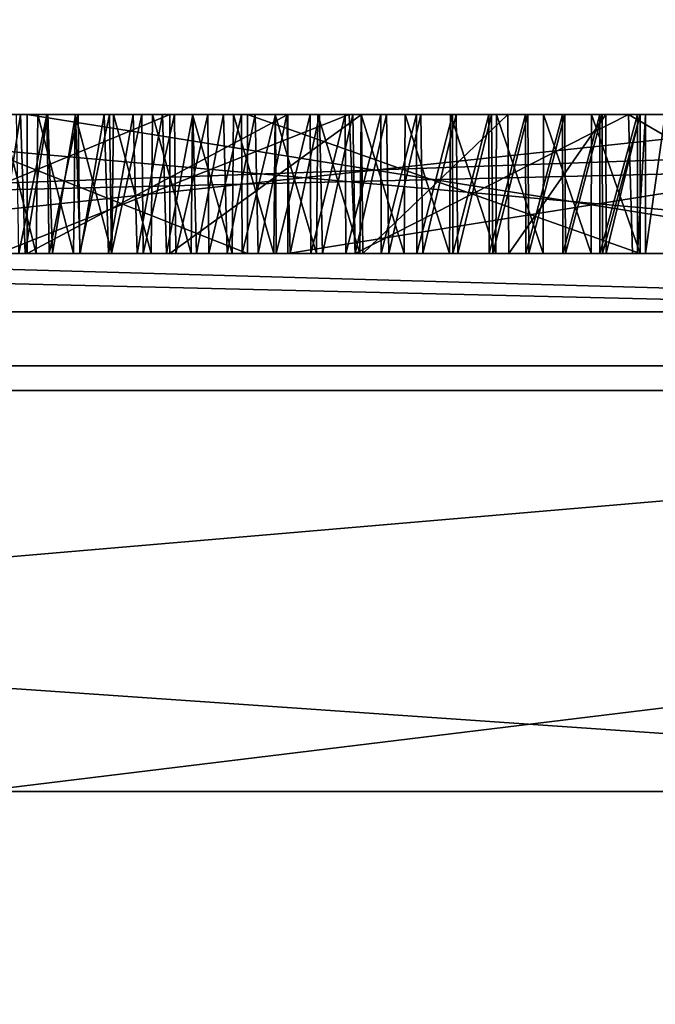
# Model space of a CAD drawing. Header units: millimetres. Extents: x -175 to 175, y 0 to 204.
# Tile 110 of 138: x 151.432 to 151.889, y 81.96 to 82.668. Entities that reach past the tile are written whole.
import ezdxf

# ---------------------------------------------------------------- set-up
doc = ezdxf.new("R2010")
doc.units = ezdxf.units.MM
doc.header["$LTSCALE"] = 65.185185
for name, color, linetype in [('488', 7, 'CONTINUOUS'), ('498', 7, 'CONTINUOUS'), ('506', 7, 'CONTINUOUS'), ('507', 7, 'CONTINUOUS'), ('531', 7, 'CONTINUOUS'), ('533', 7, 'CONTINUOUS'), ('534', 7, 'CONTINUOUS'), ('591', 7, 'CONTINUOUS'), ('593', 7, 'CONTINUOUS'), ('594', 7, 'CONTINUOUS'), ('595', 7, 'CONTINUOUS'), ('596', 7, 'CONTINUOUS'), ('597', 7, 'CONTINUOUS'), ('598', 7, 'CONTINUOUS'), ('601', 7, 'CONTINUOUS'), ('602', 7, 'CONTINUOUS'), ('603', 7, 'CONTINUOUS'), ('757', 7, 'CONTINUOUS'), ('759', 7, 'CONTINUOUS'), ('760', 7, 'CONTINUOUS'), ('761', 7, 'CONTINUOUS'), ('762', 7, 'CONTINUOUS'), ('783', 7, 'CONTINUOUS'), ('802', 7, 'CONTINUOUS'), ('807', 7, 'CONTINUOUS'), ('819', 7, 'CONTINUOUS'), ('820', 7, 'CONTINUOUS'), ('821', 7, 'CONTINUOUS'), ('833', 7, 'CONTINUOUS'), ('834', 7, 'CONTINUOUS')]:
    doc.layers.add(name, color=color, linetype=linetype)

msp = doc.modelspace()

# ---------------------------------------------------------------- linework, layer by layer
at = {"layer": '488', "color": 7, "linetype": 'CONTINUOUS', "true_color": 0xe0f2ff}
for points in [[(147.5, 70.57382, -7.0255), (147.5, 82.11309, -7.32767), (152.5, 70.57382, -7.0255), (147.5, 70.57382, -7.0255)], [(152.5, 70.57382, -7.0255), (147.5, 82.11309, -7.32767), (152.5, 82.11309, -7.32767), (152.5, 70.57382, -7.0255)]]:
    msp.add_3dface(points, dxfattribs=at)
at = {"layer": '498', "color": 7, "linetype": 'CONTINUOUS', "true_color": 0xe0f2ff}
for points in [[(150, 84.1, -20), (155.17638, 84.1, -19.31852), (150, 79.6, -20), (150, 84.1, -20)], [(150, 79.6, -20), (155.17638, 84.1, -19.31852), (155.17638, 79.6, -19.31852), (150, 79.6, -20)]]:
    msp.add_3dface(points, dxfattribs=at)
at = {"layer": '506', "color": 7, "linetype": 'CONTINUOUS', "true_color": 0xe0f2ff}
for points in [[(169.5, 83.1889, 40.25999), (130.5, 83.1889, 40.25999), (130.5, 80.12662, 24.86484), (169.5, 83.1889, 40.25999)], [(169.5, 83.1889, 40.25999), (130.5, 80.12662, 24.86484), (169.5, 80.12662, 24.86484), (169.5, 83.1889, 40.25999)]]:
    msp.add_3dface(points, dxfattribs=at)
at = {"layer": '507', "color": 7, "linetype": 'CONTINUOUS', "true_color": 0xe0f2ff}
for points in [[(146.08696, 82.41915, -16.92696), (153.91304, 82.41915, -16.92696), (146.29823, 82.6, -16.38686), (146.08696, 82.41915, -16.92696)], [(146.29823, 82.6, -16.38686), (153.91304, 82.41915, -16.92696), (153.70178, 82.6, -16.38685), (146.29823, 82.6, -16.38686)], [(146.08696, 82.41915, -16.92696), (150, 81.94202, -17.73949), (153.91304, 82.41915, -16.92696), (146.08696, 82.41915, -16.92696)], [(150, 81.94202, -17.73949), (158.86974, 81.94202, -15.36284), (153.91304, 82.41915, -16.92696), (150, 81.94202, -17.73949)]]:
    msp.add_3dface(points, dxfattribs=at)
at = {"layer": '531', "color": 7, "linetype": 'CONTINUOUS', "true_color": 0xe0f2ff}
for points in [[(145.5, 82.6, 4.5), (154.5, 82.6, 4.5), (151.10987, 78.51951, 4.5), (145.5, 82.6, 4.5)], [(151.10987, 78.51951, 4.5), (154.5, 82.6, 4.5), (152.08044, 77.65403, 4.5), (151.10987, 78.51951, 4.5)]]:
    msp.add_3dface(points, dxfattribs=at)
at = {"layer": '533', "color": 7, "linetype": 'CONTINUOUS', "true_color": 0xe0f2ff}
for points in [[(154.5, 70.1, -4.5), (154.5, 82.6, -4.5), (145.5, 70.1, -4.5), (154.5, 70.1, -4.5)], [(154.5, 82.6, -4.5), (145.5, 82.6, -4.5), (145.5, 70.1, -4.5), (154.5, 82.6, -4.5)]]:
    msp.add_3dface(points, dxfattribs=at)
at = {"layer": '534', "color": 7, "linetype": 'CONTINUOUS', "true_color": 0xe0f2ff}
for points in [[(154.5, 82.6, -4.5), (154.5, 82.6, 4.5), (145.5, 82.6, -4.5), (154.5, 82.6, -4.5)], [(154.5, 82.6, 4.5), (145.5, 82.6, 4.5), (145.5, 82.6, -4.5), (154.5, 82.6, 4.5)]]:
    msp.add_3dface(points, dxfattribs=at)
at = {"layer": '591', "color": 7, "linetype": 'CONTINUOUS', "true_color": 0xe0f2ff}
for points in [[(151.66909, 82.6, 14.54607), (151.40629, 82.6, 14.54327), (151.41685, 82.5, 14.5443), (151.66909, 82.6, 14.54607)], [(151.67352, 82.5, 14.54561), (151.66909, 82.6, 14.54607), (151.41685, 82.5, 14.5443), (151.67352, 82.5, 14.54561)], [(151.87014, 82.6, 14.48426), (151.66909, 82.6, 14.54607), (151.67352, 82.5, 14.54561), (151.87014, 82.6, 14.48426)], [(151.87307, 82.5, 14.48244), (151.87014, 82.6, 14.48426), (151.67352, 82.5, 14.54561), (151.87307, 82.5, 14.48244)], [(152.04219, 82.5, 14.20965), (152.04219, 82.6, 14.20965), (151.87014, 82.6, 14.48426), (152.04219, 82.5, 14.20965)], [(152.04219, 82.5, 14.20965), (151.87014, 82.6, 14.48426), (151.87307, 82.5, 14.48244), (152.04219, 82.5, 14.20965)]]:
    msp.add_3dface(points, dxfattribs=at)
at = {"layer": '593', "color": 7, "linetype": 'CONTINUOUS', "true_color": 0xe0f2ff}
for points in [[(151.29856, 82.6, 14.37634), (151.54015, 82.6, 14.41712), (151.29879, 82.5, 14.37644), (151.29856, 82.6, 14.37634)], [(151.29879, 82.5, 14.37644), (151.54015, 82.6, 14.41712), (151.54015, 82.5, 14.41712), (151.29879, 82.5, 14.37644)]]:
    msp.add_3dface(points, dxfattribs=at)
at = {"layer": '594', "color": 7, "linetype": 'CONTINUOUS', "true_color": 0xe0f2ff}
for points in [[(151.54015, 82.5, 14.41712), (151.54015, 82.6, 14.41712), (151.67795, 82.6, 14.39724), (151.54015, 82.5, 14.41712)], [(151.54015, 82.5, 14.41712), (151.67795, 82.6, 14.39724), (151.67885, 82.5, 14.39697), (151.54015, 82.5, 14.41712)], [(151.67795, 82.6, 14.39724), (151.78319, 82.6, 14.35418), (151.67885, 82.5, 14.39697), (151.67795, 82.6, 14.39724)], [(151.67885, 82.5, 14.39697), (151.78319, 82.6, 14.35418), (151.7839, 82.5, 14.35375), (151.67885, 82.5, 14.39697)], [(151.78319, 82.6, 14.35418), (151.85372, 82.6, 14.29342), (151.7839, 82.5, 14.35375), (151.78319, 82.6, 14.35418)], [(151.7839, 82.5, 14.35375), (151.85372, 82.6, 14.29342), (151.85394, 82.5, 14.29319), (151.7839, 82.5, 14.35375)], [(151.85372, 82.6, 14.29342), (151.87861, 82.6, 14.21963), (151.85394, 82.5, 14.29319), (151.85372, 82.6, 14.29342)], [(151.85394, 82.5, 14.29319), (151.87861, 82.6, 14.21963), (151.87861, 82.5, 14.21963), (151.85394, 82.5, 14.29319)]]:
    msp.add_3dface(points, dxfattribs=at)
at = {"layer": '595', "color": 7, "linetype": 'CONTINUOUS', "true_color": 0xe0f2ff}
for points in [[(151.87861, 82.5, 14.21963), (151.87861, 82.6, 14.21963), (151.87861, 82.6, 14.17906), (151.87861, 82.5, 14.21963)], [(151.87861, 82.5, 14.21963), (151.87861, 82.6, 14.17906), (151.87861, 82.5, 14.17906), (151.87861, 82.5, 14.21963)]]:
    msp.add_3dface(points, dxfattribs=at)
at = {"layer": '596', "color": 7, "linetype": 'CONTINUOUS', "true_color": 0xe0f2ff}
for points in [[(151.44385, 82.5, 14.12344), (151.41866, 82.6, 14.11813), (151.41751, 82.5, 14.11788), (151.44385, 82.5, 14.12344)], [(151.44502, 82.6, 14.12368), (151.41866, 82.6, 14.11813), (151.44385, 82.5, 14.12344), (151.44502, 82.6, 14.12368)], [(151.47082, 82.5, 14.12875), (151.44502, 82.6, 14.12368), (151.44385, 82.5, 14.12344), (151.47082, 82.5, 14.12875)], [(151.47198, 82.6, 14.12897), (151.44502, 82.6, 14.12368), (151.47082, 82.5, 14.12875), (151.47198, 82.6, 14.12897)], [(151.49839, 82.5, 14.13379), (151.47198, 82.6, 14.12897), (151.47082, 82.5, 14.12875), (151.49839, 82.5, 14.13379)], [(151.49955, 82.6, 14.13399), (151.47198, 82.6, 14.12897), (151.49839, 82.5, 14.13379), (151.49955, 82.6, 14.13399)], [(151.52658, 82.5, 14.13856), (151.49955, 82.6, 14.13399), (151.49839, 82.5, 14.13379), (151.52658, 82.5, 14.13856)], [(151.52772, 82.6, 14.13875), (151.49955, 82.6, 14.13399), (151.52658, 82.5, 14.13856), (151.52772, 82.6, 14.13875)], [(151.55539, 82.5, 14.14308), (151.52772, 82.6, 14.13875), (151.52658, 82.5, 14.13856), (151.55539, 82.5, 14.14308)], [(151.5565, 82.6, 14.14325), (151.52772, 82.6, 14.13875), (151.55539, 82.5, 14.14308), (151.5565, 82.6, 14.14325)], [(151.58483, 82.5, 14.14734), (151.5565, 82.6, 14.14325), (151.55539, 82.5, 14.14308), (151.58483, 82.5, 14.14734)], [(151.58589, 82.6, 14.14749), (151.5565, 82.6, 14.14325), (151.58483, 82.5, 14.14734), (151.58589, 82.6, 14.14749)], [(151.61487, 82.5, 14.15124), (151.58589, 82.6, 14.14749), (151.58483, 82.5, 14.14734), (151.61487, 82.5, 14.15124)], [(151.61587, 82.6, 14.15137), (151.58589, 82.6, 14.14749), (151.61487, 82.5, 14.15124), (151.61587, 82.6, 14.15137)], [(151.64552, 82.5, 14.15482), (151.61587, 82.6, 14.15137), (151.61487, 82.5, 14.15124), (151.64552, 82.5, 14.15482)], [(151.64646, 82.6, 14.15493), (151.61587, 82.6, 14.15137), (151.64552, 82.5, 14.15482), (151.64646, 82.6, 14.15493)], [(151.6768, 82.5, 14.15823), (151.64646, 82.6, 14.15493), (151.64552, 82.5, 14.15482), (151.6768, 82.5, 14.15823)], [(151.67766, 82.6, 14.15832), (151.64646, 82.6, 14.15493), (151.6768, 82.5, 14.15823), (151.67766, 82.6, 14.15832)], [(151.70876, 82.5, 14.16163), (151.67766, 82.6, 14.15832), (151.6768, 82.5, 14.15823), (151.70876, 82.5, 14.16163)], [(151.70952, 82.6, 14.16171), (151.67766, 82.6, 14.15832), (151.70876, 82.5, 14.16163), (151.70952, 82.6, 14.16171)], [(151.7414, 82.5, 14.16514), (151.70952, 82.6, 14.16171), (151.70876, 82.5, 14.16163), (151.7414, 82.5, 14.16514)], [(151.74204, 82.6, 14.1652), (151.70952, 82.6, 14.16171), (151.7414, 82.5, 14.16514), (151.74204, 82.6, 14.1652)], [(151.7747, 82.5, 14.16865), (151.74204, 82.6, 14.1652), (151.7414, 82.5, 14.16514), (151.7747, 82.5, 14.16865)], [(151.77521, 82.6, 14.16869), (151.74204, 82.6, 14.1652), (151.7747, 82.5, 14.16865), (151.77521, 82.6, 14.16869)], [(151.80868, 82.5, 14.17214), (151.77521, 82.6, 14.16869), (151.7747, 82.5, 14.16865), (151.80868, 82.5, 14.17214)], [(151.80903, 82.6, 14.17217), (151.77521, 82.6, 14.16869), (151.80868, 82.5, 14.17214), (151.80903, 82.6, 14.17217)], [(151.84331, 82.5, 14.17561), (151.80903, 82.6, 14.17217), (151.80868, 82.5, 14.17214), (151.84331, 82.5, 14.17561)], [(151.8435, 82.6, 14.17563), (151.80903, 82.6, 14.17217), (151.84331, 82.5, 14.17561), (151.8435, 82.6, 14.17563)], [(151.87861, 82.5, 14.17906), (151.8435, 82.6, 14.17563), (151.84331, 82.5, 14.17561), (151.87861, 82.5, 14.17906)], [(151.87861, 82.5, 14.17906), (151.87861, 82.6, 14.17906), (151.8435, 82.6, 14.17563), (151.87861, 82.5, 14.17906)]]:
    msp.add_3dface(points, dxfattribs=at)
at = {"layer": '597', "color": 7, "linetype": 'CONTINUOUS', "true_color": 0xe0f2ff}
for points in [[(151.42974, 82.6, 13.43523), (151.45167, 82.6, 13.43742), (151.43147, 82.5, 13.43538), (151.42974, 82.6, 13.43523)], [(151.43147, 82.5, 13.43538), (151.45167, 82.6, 13.43742), (151.45324, 82.5, 13.43759), (151.43147, 82.5, 13.43538)], [(151.45167, 82.6, 13.43742), (151.47401, 82.6, 13.44023), (151.45324, 82.5, 13.43759), (151.45167, 82.6, 13.43742)], [(151.45324, 82.5, 13.43759), (151.47401, 82.6, 13.44023), (151.47542, 82.5, 13.44041), (151.45324, 82.5, 13.43759)], [(151.47401, 82.6, 13.44023), (151.49678, 82.6, 13.44342), (151.47542, 82.5, 13.44041), (151.47401, 82.6, 13.44023)], [(151.47542, 82.5, 13.44041), (151.49678, 82.6, 13.44342), (151.49801, 82.5, 13.4436), (151.47542, 82.5, 13.44041)], [(151.49678, 82.6, 13.44342), (151.51998, 82.6, 13.44708), (151.49801, 82.5, 13.4436), (151.49678, 82.6, 13.44342)], [(151.49801, 82.5, 13.4436), (151.51998, 82.6, 13.44708), (151.52101, 82.5, 13.44725), (151.49801, 82.5, 13.4436)], [(151.51998, 82.6, 13.44708), (151.54355, 82.6, 13.45135), (151.52101, 82.5, 13.44725), (151.51998, 82.6, 13.44708)], [(151.52101, 82.5, 13.44725), (151.54355, 82.6, 13.45135), (151.54438, 82.5, 13.45151), (151.52101, 82.5, 13.44725)], [(151.54355, 82.6, 13.45135), (151.56746, 82.6, 13.45642), (151.54438, 82.5, 13.45151), (151.54355, 82.6, 13.45135)], [(151.54438, 82.5, 13.45151), (151.56746, 82.6, 13.45642), (151.56812, 82.5, 13.45656), (151.54438, 82.5, 13.45151)], [(151.56746, 82.6, 13.45642), (151.59167, 82.6, 13.46243), (151.56812, 82.5, 13.45656), (151.56746, 82.6, 13.45642)], [(151.56812, 82.5, 13.45656), (151.59167, 82.6, 13.46243), (151.59219, 82.5, 13.46257), (151.56812, 82.5, 13.45656)], [(151.59167, 82.6, 13.46243), (151.61621, 82.6, 13.46936), (151.59219, 82.5, 13.46257), (151.59167, 82.6, 13.46243)], [(151.59219, 82.5, 13.46257), (151.61621, 82.6, 13.46936), (151.61664, 82.5, 13.46949), (151.59219, 82.5, 13.46257)], [(151.61621, 82.6, 13.46936), (151.64112, 82.6, 13.47702), (151.61664, 82.5, 13.46949), (151.61621, 82.6, 13.46936)], [(151.61664, 82.5, 13.46949), (151.64112, 82.6, 13.47702), (151.6415, 82.5, 13.47715), (151.61664, 82.5, 13.46949)], [(151.64112, 82.6, 13.47702), (151.66636, 82.6, 13.48553), (151.6415, 82.5, 13.47715), (151.64112, 82.6, 13.47702)], [(151.6415, 82.5, 13.47715), (151.66636, 82.6, 13.48553), (151.6667, 82.5, 13.48566), (151.6415, 82.5, 13.47715)], [(151.66636, 82.6, 13.48553), (151.69188, 82.6, 13.49498), (151.6667, 82.5, 13.48566), (151.66636, 82.6, 13.48553)], [(151.6667, 82.5, 13.48566), (151.69188, 82.6, 13.49498), (151.6922, 82.5, 13.49511), (151.6667, 82.5, 13.48566)], [(151.69188, 82.6, 13.49498), (151.71761, 82.6, 13.50547), (151.6922, 82.5, 13.49511), (151.69188, 82.6, 13.49498)], [(151.6922, 82.5, 13.49511), (151.71761, 82.6, 13.50547), (151.7179, 82.5, 13.5056), (151.6922, 82.5, 13.49511)], [(151.71761, 82.6, 13.50547), (151.74353, 82.6, 13.51709), (151.7179, 82.5, 13.5056), (151.71761, 82.6, 13.50547)], [(151.7179, 82.5, 13.5056), (151.74353, 82.6, 13.51709), (151.74378, 82.5, 13.51721), (151.7179, 82.5, 13.5056)], [(151.74353, 82.6, 13.51709), (151.76967, 82.6, 13.52976), (151.74378, 82.5, 13.51721), (151.74353, 82.6, 13.51709)], [(151.74378, 82.5, 13.51721), (151.76967, 82.6, 13.52976), (151.76988, 82.5, 13.52985), (151.74378, 82.5, 13.51721)], [(151.76967, 82.6, 13.52976), (151.79605, 82.6, 13.54344), (151.76988, 82.5, 13.52985), (151.76967, 82.6, 13.52976)], [(151.76988, 82.5, 13.52985), (151.79605, 82.6, 13.54344), (151.79621, 82.5, 13.54352), (151.76988, 82.5, 13.52985)], [(151.79605, 82.6, 13.54344), (151.82267, 82.6, 13.55813), (151.79621, 82.5, 13.54352), (151.79605, 82.6, 13.54344)], [(151.79621, 82.5, 13.54352), (151.82267, 82.6, 13.55813), (151.82278, 82.5, 13.55819), (151.79621, 82.5, 13.54352)], [(151.82267, 82.6, 13.55813), (151.84953, 82.6, 13.57385), (151.82278, 82.5, 13.55819), (151.82267, 82.6, 13.55813)], [(151.82278, 82.5, 13.55819), (151.84953, 82.6, 13.57385), (151.84958, 82.5, 13.57388), (151.82278, 82.5, 13.55819)], [(151.84953, 82.6, 13.57385), (151.87662, 82.6, 13.59058), (151.84958, 82.5, 13.57388), (151.84953, 82.6, 13.57385)], [(151.84958, 82.5, 13.57388), (151.87662, 82.6, 13.59058), (151.87662, 82.5, 13.59058), (151.84958, 82.5, 13.57388)]]:
    msp.add_3dface(points, dxfattribs=at)
at = {"layer": '598', "color": 7, "linetype": 'CONTINUOUS', "true_color": 0xe0f2ff}
for points in [[(151.87662, 82.5, 13.59058), (151.87662, 82.6, 13.59058), (151.88227, 82.6, 13.52916), (151.87662, 82.5, 13.59058)], [(151.87662, 82.5, 13.59058), (151.88227, 82.6, 13.52916), (151.88227, 82.5, 13.52916), (151.87662, 82.5, 13.59058)], [(151.88227, 82.6, 13.52916), (151.89657, 82.6, 13.46357), (151.88227, 82.5, 13.52916), (151.88227, 82.6, 13.52916)], [(151.88227, 82.5, 13.52916), (151.89657, 82.6, 13.46357), (151.89657, 82.5, 13.46357), (151.88227, 82.5, 13.52916)]]:
    msp.add_3dface(points, dxfattribs=at)
at = {"layer": '601', "color": 7, "linetype": 'CONTINUOUS', "true_color": 0xe0f2ff}
for points in [[(151.87861, 82.5, 14.04607), (151.87861, 82.6, 14.04607), (151.87861, 82.6, 13.72955), (151.87861, 82.5, 14.04607)], [(151.87861, 82.5, 13.72955), (151.87861, 82.5, 14.04607), (151.87861, 82.6, 13.72955), (151.87861, 82.5, 13.72955)]]:
    msp.add_3dface(points, dxfattribs=at)
at = {"layer": '602', "color": 7, "linetype": 'CONTINUOUS', "true_color": 0xe0f2ff}
for points in [[(151.59585, 82.6, 13.60541), (151.34266, 82.6, 13.56398), (151.59585, 82.5, 13.60541), (151.59585, 82.6, 13.60541)], [(151.59585, 82.5, 13.60541), (151.34266, 82.6, 13.56398), (151.34266, 82.5, 13.56398), (151.59585, 82.5, 13.60541)], [(151.87861, 82.5, 13.72955), (151.87861, 82.6, 13.72955), (151.59585, 82.6, 13.60541), (151.87861, 82.5, 13.72955)], [(151.87861, 82.5, 13.72955), (151.59585, 82.6, 13.60541), (151.59585, 82.5, 13.60541), (151.87861, 82.5, 13.72955)]]:
    msp.add_3dface(points, dxfattribs=at)
at = {"layer": '603', "color": 7, "linetype": 'CONTINUOUS', "true_color": 0xe0f2ff}
for points in [[(151.41342, 82.6, 13.98587), (151.43262, 82.6, 13.98979), (151.41698, 82.5, 13.98661), (151.41342, 82.6, 13.98587)], [(151.41698, 82.5, 13.98661), (151.43262, 82.6, 13.98979), (151.43608, 82.5, 13.99047), (151.41698, 82.5, 13.98661)], [(151.43262, 82.6, 13.98979), (151.45225, 82.6, 13.99359), (151.43608, 82.5, 13.99047), (151.43262, 82.6, 13.98979)], [(151.43608, 82.5, 13.99047), (151.45225, 82.6, 13.99359), (151.45559, 82.5, 13.99422), (151.43608, 82.5, 13.99047)], [(151.45225, 82.6, 13.99359), (151.47228, 82.6, 13.99728), (151.45559, 82.5, 13.99422), (151.45225, 82.6, 13.99359)], [(151.45559, 82.5, 13.99422), (151.47228, 82.6, 13.99728), (151.47551, 82.5, 13.99785), (151.45559, 82.5, 13.99422)], [(151.47228, 82.6, 13.99728), (151.49272, 82.6, 14.00085), (151.47551, 82.5, 13.99785), (151.47228, 82.6, 13.99728)], [(151.47551, 82.5, 13.99785), (151.49272, 82.6, 14.00085), (151.49583, 82.5, 14.00137), (151.47551, 82.5, 13.99785)], [(151.49272, 82.6, 14.00085), (151.51359, 82.6, 14.0043), (151.49583, 82.5, 14.00137), (151.49272, 82.6, 14.00085)], [(151.49583, 82.5, 14.00137), (151.51359, 82.6, 14.0043), (151.51657, 82.5, 14.00478), (151.49583, 82.5, 14.00137)], [(151.51359, 82.6, 14.0043), (151.53489, 82.6, 14.00765), (151.51657, 82.5, 14.00478), (151.51359, 82.6, 14.0043)], [(151.51657, 82.5, 14.00478), (151.53489, 82.6, 14.00765), (151.53773, 82.5, 14.00808), (151.51657, 82.5, 14.00478)], [(151.53489, 82.6, 14.00765), (151.55662, 82.6, 14.01087), (151.53773, 82.5, 14.00808), (151.53489, 82.6, 14.00765)], [(151.53773, 82.5, 14.00808), (151.55662, 82.6, 14.01087), (151.55931, 82.5, 14.01126), (151.53773, 82.5, 14.00808)], [(151.55662, 82.6, 14.01087), (151.57878, 82.6, 14.01397), (151.55931, 82.5, 14.01126), (151.55662, 82.6, 14.01087)], [(151.55931, 82.5, 14.01126), (151.57878, 82.6, 14.01397), (151.58131, 82.5, 14.01431), (151.55931, 82.5, 14.01126)], [(151.57878, 82.6, 14.01397), (151.60137, 82.6, 14.01696), (151.58131, 82.5, 14.01431), (151.57878, 82.6, 14.01397)], [(151.58131, 82.5, 14.01431), (151.60137, 82.6, 14.01696), (151.60374, 82.5, 14.01727), (151.58131, 82.5, 14.01431)], [(151.60137, 82.6, 14.01696), (151.62439, 82.6, 14.01988), (151.60374, 82.5, 14.01727), (151.60137, 82.6, 14.01696)], [(151.60374, 82.5, 14.01727), (151.62439, 82.6, 14.01988), (151.62658, 82.5, 14.02015), (151.60374, 82.5, 14.01727)], [(151.62439, 82.6, 14.01988), (151.64784, 82.6, 14.02271), (151.62658, 82.5, 14.02015), (151.62439, 82.6, 14.01988)], [(151.62658, 82.5, 14.02015), (151.64784, 82.6, 14.02271), (151.64986, 82.5, 14.02295), (151.62658, 82.5, 14.02015)], [(151.64784, 82.6, 14.02271), (151.67173, 82.6, 14.02544), (151.64986, 82.5, 14.02295), (151.64784, 82.6, 14.02271)], [(151.64986, 82.5, 14.02295), (151.67173, 82.6, 14.02544), (151.67355, 82.5, 14.02564), (151.64986, 82.5, 14.02295)], [(151.67173, 82.6, 14.02544), (151.69605, 82.6, 14.02807), (151.67355, 82.5, 14.02564), (151.67173, 82.6, 14.02544)], [(151.67355, 82.5, 14.02564), (151.69605, 82.6, 14.02807), (151.69767, 82.5, 14.02824), (151.67355, 82.5, 14.02564)], [(151.69605, 82.6, 14.02807), (151.7208, 82.6, 14.03065), (151.69767, 82.5, 14.02824), (151.69605, 82.6, 14.02807)], [(151.69767, 82.5, 14.02824), (151.7208, 82.6, 14.03065), (151.72222, 82.5, 14.0308), (151.69767, 82.5, 14.02824)], [(151.7208, 82.6, 14.03065), (151.746, 82.6, 14.03323), (151.72222, 82.5, 14.0308), (151.7208, 82.6, 14.03065)], [(151.72222, 82.5, 14.0308), (151.746, 82.6, 14.03323), (151.7472, 82.5, 14.03335), (151.72222, 82.5, 14.0308)], [(151.746, 82.6, 14.03323), (151.77164, 82.6, 14.03583), (151.7472, 82.5, 14.03335), (151.746, 82.6, 14.03323)], [(151.7472, 82.5, 14.03335), (151.77164, 82.6, 14.03583), (151.77262, 82.5, 14.03593), (151.7472, 82.5, 14.03335)], [(151.77164, 82.6, 14.03583), (151.79772, 82.6, 14.03842), (151.77262, 82.5, 14.03593), (151.77164, 82.6, 14.03583)], [(151.77262, 82.5, 14.03593), (151.79772, 82.6, 14.03842), (151.79847, 82.5, 14.03849), (151.77262, 82.5, 14.03593)], [(151.79772, 82.6, 14.03842), (151.82425, 82.6, 14.04098), (151.79847, 82.5, 14.03849), (151.79772, 82.6, 14.03842)], [(151.79847, 82.5, 14.03849), (151.82425, 82.6, 14.04098), (151.82475, 82.5, 14.04103), (151.79847, 82.5, 14.03849)], [(151.82425, 82.6, 14.04098), (151.85121, 82.6, 14.04354), (151.82475, 82.5, 14.04103), (151.82425, 82.6, 14.04098)], [(151.82475, 82.5, 14.04103), (151.85121, 82.6, 14.04354), (151.85147, 82.5, 14.04356), (151.82475, 82.5, 14.04103)], [(151.85121, 82.6, 14.04354), (151.87861, 82.6, 14.04607), (151.85147, 82.5, 14.04356), (151.85121, 82.6, 14.04354)], [(151.87861, 82.6, 14.04607), (151.87861, 82.5, 14.04607), (151.85147, 82.5, 14.04356), (151.87861, 82.6, 14.04607)]]:
    msp.add_3dface(points, dxfattribs=at)
at = {"layer": '757', "color": 7, "linetype": 'CONTINUOUS', "true_color": 0xe0f2ff}
for points in [[(152.25, 82.5, 11.75), (152.25, 82.6, 11.75), (151.125, 82.6, 11.75), (152.25, 82.5, 11.75)], [(151.125, 82.5, 11.75), (152.25, 82.5, 11.75), (151.125, 82.6, 11.75), (151.125, 82.5, 11.75)]]:
    msp.add_3dface(points, dxfattribs=at)
at = {"layer": '759', "color": 7, "linetype": 'CONTINUOUS', "true_color": 0xe0f2ff}
for points in [[(151.125, 82.5, 11.59043), (151.125, 82.6, 11.59043), (152.0625, 82.6, 11.59043), (151.125, 82.5, 11.59043)], [(152.0625, 82.5, 11.59043), (151.125, 82.5, 11.59043), (152.0625, 82.6, 11.59043), (152.0625, 82.5, 11.59043)]]:
    msp.add_3dface(points, dxfattribs=at)
at = {"layer": '760', "color": 7, "linetype": 'CONTINUOUS', "true_color": 0xe0f2ff}
for points in [[(152.0625, 82.5, 11.59043), (152.0625, 82.6, 11.59043), (151.4375, 82.6, 10.25), (152.0625, 82.5, 11.59043)], [(151.4375, 82.5, 10.25), (152.0625, 82.5, 11.59043), (151.4375, 82.6, 10.25), (151.4375, 82.5, 10.25)]]:
    msp.add_3dface(points, dxfattribs=at)
at = {"layer": '761', "color": 7, "linetype": 'CONTINUOUS', "true_color": 0xe0f2ff}
for points in [[(151.4375, 82.5, 10.25), (151.4375, 82.6, 10.25), (151.625, 82.6, 10.25), (151.4375, 82.5, 10.25)], [(151.625, 82.5, 10.25), (151.4375, 82.5, 10.25), (151.625, 82.6, 10.25), (151.625, 82.5, 10.25)]]:
    msp.add_3dface(points, dxfattribs=at)
at = {"layer": '762', "color": 7, "linetype": 'CONTINUOUS', "true_color": 0xe0f2ff}
for points in [[(152.25, 82.6, 11.59043), (152.25, 82.5, 11.59043), (151.625, 82.5, 10.25), (152.25, 82.6, 11.59043)], [(152.25, 82.6, 11.59043), (151.625, 82.5, 10.25), (151.625, 82.6, 10.25), (152.25, 82.6, 11.59043)]]:
    msp.add_3dface(points, dxfattribs=at)
at = {"layer": '783', "color": 7, "linetype": 'CONTINUOUS', "true_color": 0xe0f2ff}
for points in [[(146.29823, 82.6, 16.38686), (153.70178, 82.6, 16.38685), (146.08696, 82.41915, 16.92696), (146.29823, 82.6, 16.38686)], [(146.08696, 82.41915, 16.92696), (153.70178, 82.6, 16.38685), (153.91304, 82.41915, 16.92696), (146.08696, 82.41915, 16.92696)], [(150, 81.94202, 17.73949), (146.08696, 82.41915, 16.92696), (153.91304, 82.41915, 16.92696), (150, 81.94202, 17.73949)], [(158.86974, 81.94202, 15.36284), (150, 81.94202, 17.73949), (153.91304, 82.41915, 16.92696), (158.86974, 81.94202, 15.36284)]]:
    msp.add_3dface(points, dxfattribs=at)
at = {"layer": '802', "color": 7, "linetype": 'CONTINUOUS', "true_color": 0xe0f2ff}
for points in [[(152.5, 82.6, -7.8275), (152.5, 82.45815, -7.4786), (147.5, 82.6, -7.8275), (152.5, 82.6, -7.8275)], [(147.5, 82.6, -7.8275), (152.5, 82.45815, -7.4786), (147.5, 82.45815, -7.4786), (147.5, 82.6, -7.8275)], [(152.5, 82.11309, -7.32767), (147.5, 82.11309, -7.32767), (147.5, 82.45815, -7.4786), (152.5, 82.11309, -7.32767)], [(152.5, 82.45815, -7.4786), (152.5, 82.11309, -7.32767), (147.5, 82.45815, -7.4786), (152.5, 82.45815, -7.4786)]]:
    msp.add_3dface(points, dxfattribs=at)
at = {"layer": '807', "color": 7, "linetype": 'CONTINUOUS', "true_color": 0xe0f2ff}
for points in [[(147.17709, 82.6, 9.52233), (147.17709, 82.40141, 9.03387), (152.82291, 82.6, 9.52233), (147.17709, 82.6, 9.52233)], [(152.82291, 82.6, 9.52233), (147.17709, 82.40141, 9.03387), (152.82291, 82.40141, 9.03387), (152.82291, 82.6, 9.52233)], [(147.17709, 81.91832, 8.82257), (152.82291, 81.91832, 8.82257), (152.82291, 82.40141, 9.03387), (147.17709, 81.91832, 8.82257)], [(147.17709, 82.40141, 9.03387), (147.17709, 81.91832, 8.82257), (152.82291, 82.40141, 9.03387), (147.17709, 82.40141, 9.03387)]]:
    msp.add_3dface(points, dxfattribs=at)
at = {"layer": '819', "color": 7, "linetype": 'CONTINUOUS', "true_color": 0xe0f2ff}
for points in [[(151.40629, 82.6, 14.54327), (151.66909, 82.6, 14.54607), (146.29823, 82.6, 16.38686), (151.40629, 82.6, 14.54327)], [(151.66909, 82.6, 14.54607), (151.87014, 82.6, 14.48426), (146.29823, 82.6, 16.38686), (151.66909, 82.6, 14.54607)], [(151.87014, 82.6, 14.48426), (152.34408, 82.6, 14.929), (146.29823, 82.6, 16.38686), (151.87014, 82.6, 14.48426)], [(152.34408, 82.6, 14.929), (152.50567, 82.6, 14.929), (146.29823, 82.6, 16.38686), (152.34408, 82.6, 14.929)], [(152.50567, 82.6, 14.929), (153.70178, 82.6, 16.38685), (146.29823, 82.6, 16.38686), (152.50567, 82.6, 14.929)], [(147.9375, 82.6, 10.25), (147.17709, 82.6, 9.52233), (152.82291, 82.6, 9.52233), (147.9375, 82.6, 10.25)], [(148.125, 82.6, 10.25), (147.9375, 82.6, 10.25), (152.82291, 82.6, 9.52233), (148.125, 82.6, 10.25)], [(148.84375, 82.6, 10.25), (148.125, 82.6, 10.25), (152.82291, 82.6, 9.52233), (148.84375, 82.6, 10.25)], [(149.03125, 82.6, 10.25), (148.84375, 82.6, 10.25), (152.82291, 82.6, 9.52233), (149.03125, 82.6, 10.25)], [(149.1875, 82.6, 10.28191), (149.03125, 82.6, 10.25), (152.82291, 82.6, 9.52233), (149.1875, 82.6, 10.28191)], [(149.34375, 82.6, 10.37766), (149.1875, 82.6, 10.28191), (152.82291, 82.6, 9.52233), (149.34375, 82.6, 10.37766)], [(150.0625, 82.6, 10.28191), (149.34375, 82.6, 10.37766), (152.82291, 82.6, 9.52233), (150.0625, 82.6, 10.28191)], [(150.21875, 82.6, 10.25), (150.0625, 82.6, 10.28191), (152.82291, 82.6, 9.52233), (150.21875, 82.6, 10.25)], [(150.40625, 82.6, 10.25), (150.21875, 82.6, 10.25), (152.82291, 82.6, 9.52233), (150.40625, 82.6, 10.25)], [(150.5625, 82.6, 10.28191), (150.40625, 82.6, 10.25), (152.82291, 82.6, 9.52233), (150.5625, 82.6, 10.28191)], [(150.71875, 82.6, 10.37766), (150.5625, 82.6, 10.28191), (152.82291, 82.6, 9.52233), (150.71875, 82.6, 10.37766)], [(150.8125, 82.6, 10.4734), (150.71875, 82.6, 10.37766), (152.82291, 82.6, 9.52233), (150.8125, 82.6, 10.4734)], [(150.875, 82.6, 10.63298), (150.8125, 82.6, 10.4734), (151.4375, 82.6, 10.25), (150.875, 82.6, 10.63298)], [(151.4375, 82.6, 10.25), (150.8125, 82.6, 10.4734), (152.82291, 82.6, 9.52233), (151.4375, 82.6, 10.25)], [(150.875, 82.6, 10.72872), (150.875, 82.6, 10.63298), (151.4375, 82.6, 10.25), (150.875, 82.6, 10.72872)], [(151.125, 82.6, 11.59043), (150.875, 82.6, 10.72872), (151.4375, 82.6, 10.25), (151.125, 82.6, 11.59043)], [(152.25, 82.6, 11.75), (151.13493, 82.6, 13.45781), (151.125, 82.6, 11.75), (152.25, 82.6, 11.75)], [(152.0625, 82.6, 11.59043), (151.125, 82.6, 11.59043), (151.4375, 82.6, 10.25), (152.0625, 82.6, 11.59043)], [(151.15925, 82.6, 13.44979), (151.13493, 82.6, 13.45781), (152.25, 82.6, 11.75), (151.15925, 82.6, 13.44979)], [(151.1845, 82.6, 13.44346), (151.15925, 82.6, 13.44979), (152.25, 82.6, 11.75), (151.1845, 82.6, 13.44346)], [(151.21072, 82.6, 13.43861), (151.1845, 82.6, 13.44346), (152.25, 82.6, 11.75), (151.21072, 82.6, 13.43861)], [(151.23785, 82.6, 13.43496), (151.21072, 82.6, 13.43861), (152.25, 82.6, 11.75), (151.23785, 82.6, 13.43496)], [(151.26585, 82.6, 13.43238), (151.23785, 82.6, 13.43496), (152.25, 82.6, 11.75), (151.26585, 82.6, 13.43238)], [(151.29474, 82.6, 13.43106), (151.26585, 82.6, 13.43238), (152.25, 82.6, 11.75), (151.29474, 82.6, 13.43106)], [(151.32456, 82.6, 13.43077), (151.29474, 82.6, 13.43106), (152.25, 82.6, 11.75), (151.32456, 82.6, 13.43077)], [(151.54015, 82.6, 14.41712), (151.29856, 82.6, 14.37634), (151.52772, 82.6, 14.13875), (151.54015, 82.6, 14.41712)], [(151.29856, 82.6, 14.37634), (151.41866, 82.6, 14.11813), (151.44502, 82.6, 14.12368), (151.29856, 82.6, 14.37634)], [(151.29856, 82.6, 14.37634), (151.44502, 82.6, 14.12368), (151.47198, 82.6, 14.12897), (151.29856, 82.6, 14.37634)], [(151.29856, 82.6, 14.37634), (151.47198, 82.6, 14.12897), (151.49955, 82.6, 14.13399), (151.29856, 82.6, 14.37634)], [(151.29856, 82.6, 14.37634), (151.49955, 82.6, 14.13399), (151.52772, 82.6, 14.13875), (151.29856, 82.6, 14.37634)], [(151.35533, 82.6, 13.43126), (151.32456, 82.6, 13.43077), (152.25, 82.6, 11.75), (151.35533, 82.6, 13.43126)], [(151.38707, 82.6, 13.4324), (151.35533, 82.6, 13.43126), (152.25, 82.6, 11.75), (151.38707, 82.6, 13.4324)], [(151.4082, 82.6, 13.43358), (151.38707, 82.6, 13.4324), (152.25, 82.6, 11.75), (151.4082, 82.6, 13.43358)], [(151.42974, 82.6, 13.43523), (151.4082, 82.6, 13.43358), (152.25, 82.6, 11.75), (151.42974, 82.6, 13.43523)], [(151.45167, 82.6, 13.43742), (151.42974, 82.6, 13.43523), (152.25, 82.6, 11.75), (151.45167, 82.6, 13.43742)], [(151.625, 82.6, 10.25), (151.4375, 82.6, 10.25), (152.82291, 82.6, 9.52233), (151.625, 82.6, 10.25)], [(151.47401, 82.6, 13.44023), (151.45167, 82.6, 13.43742), (152.25, 82.6, 11.75), (151.47401, 82.6, 13.44023)], [(151.49678, 82.6, 13.44342), (151.47401, 82.6, 13.44023), (152.25, 82.6, 11.75), (151.49678, 82.6, 13.44342)], [(151.51998, 82.6, 13.44708), (151.49678, 82.6, 13.44342), (152.25, 82.6, 11.75), (151.51998, 82.6, 13.44708)], [(151.54355, 82.6, 13.45135), (151.51998, 82.6, 13.44708), (152.25, 82.6, 11.75), (151.54355, 82.6, 13.45135)], [(151.54015, 82.6, 14.41712), (151.52772, 82.6, 14.13875), (151.5565, 82.6, 14.14325), (151.54015, 82.6, 14.41712)], [(151.67795, 82.6, 14.39724), (151.54015, 82.6, 14.41712), (151.67766, 82.6, 14.15832), (151.67795, 82.6, 14.39724)], [(151.54015, 82.6, 14.41712), (151.5565, 82.6, 14.14325), (151.58589, 82.6, 14.14749), (151.54015, 82.6, 14.41712)], [(151.54015, 82.6, 14.41712), (151.58589, 82.6, 14.14749), (151.61587, 82.6, 14.15137), (151.54015, 82.6, 14.41712)], [(151.54015, 82.6, 14.41712), (151.61587, 82.6, 14.15137), (151.64646, 82.6, 14.15493), (151.54015, 82.6, 14.41712)], [(151.54015, 82.6, 14.41712), (151.64646, 82.6, 14.15493), (151.67766, 82.6, 14.15832), (151.54015, 82.6, 14.41712)], [(151.56746, 82.6, 13.45642), (151.54355, 82.6, 13.45135), (152.25, 82.6, 11.75), (151.56746, 82.6, 13.45642)], [(151.59167, 82.6, 13.46243), (151.56746, 82.6, 13.45642), (152.25, 82.6, 11.75), (151.59167, 82.6, 13.46243)], [(151.61621, 82.6, 13.46936), (151.59167, 82.6, 13.46243), (152.25, 82.6, 11.75), (151.61621, 82.6, 13.46936)], [(151.64112, 82.6, 13.47702), (151.61621, 82.6, 13.46936), (152.25, 82.6, 11.75), (151.64112, 82.6, 13.47702)], [(152.25, 82.6, 11.59043), (151.625, 82.6, 10.25), (152.82291, 82.6, 9.52233), (152.25, 82.6, 11.59043)], [(151.66636, 82.6, 13.48553), (151.64112, 82.6, 13.47702), (152.25, 82.6, 11.75), (151.66636, 82.6, 13.48553)], [(151.69188, 82.6, 13.49498), (151.66636, 82.6, 13.48553), (152.25, 82.6, 11.75), (151.69188, 82.6, 13.49498)], [(151.67795, 82.6, 14.39724), (151.67766, 82.6, 14.15832), (151.70952, 82.6, 14.16171), (151.67795, 82.6, 14.39724)], [(151.78319, 82.6, 14.35418), (151.67795, 82.6, 14.39724), (151.77521, 82.6, 14.16869), (151.78319, 82.6, 14.35418)], [(151.67795, 82.6, 14.39724), (151.70952, 82.6, 14.16171), (151.74204, 82.6, 14.1652), (151.67795, 82.6, 14.39724)], [(151.67795, 82.6, 14.39724), (151.74204, 82.6, 14.1652), (151.77521, 82.6, 14.16869), (151.67795, 82.6, 14.39724)], [(151.71761, 82.6, 13.50547), (151.69188, 82.6, 13.49498), (152.25, 82.6, 11.75), (151.71761, 82.6, 13.50547)], [(151.74353, 82.6, 13.51709), (151.71761, 82.6, 13.50547), (152.25, 82.6, 11.75), (151.74353, 82.6, 13.51709)], [(151.76967, 82.6, 13.52976), (151.74353, 82.6, 13.51709), (152.25, 82.6, 11.75), (151.76967, 82.6, 13.52976)], [(151.79605, 82.6, 13.54344), (151.76967, 82.6, 13.52976), (152.25, 82.6, 11.75), (151.79605, 82.6, 13.54344)], [(151.78319, 82.6, 14.35418), (151.77521, 82.6, 14.16869), (151.80903, 82.6, 14.17217), (151.78319, 82.6, 14.35418)], [(151.85372, 82.6, 14.29342), (151.78319, 82.6, 14.35418), (151.8435, 82.6, 14.17563), (151.85372, 82.6, 14.29342)], [(151.78319, 82.6, 14.35418), (151.80903, 82.6, 14.17217), (151.8435, 82.6, 14.17563), (151.78319, 82.6, 14.35418)], [(151.82267, 82.6, 13.55813), (151.79605, 82.6, 13.54344), (152.25, 82.6, 11.75), (151.82267, 82.6, 13.55813)], [(151.84953, 82.6, 13.57385), (151.82267, 82.6, 13.55813), (152.25, 82.6, 11.75), (151.84953, 82.6, 13.57385)], [(151.87861, 82.6, 14.17906), (151.85372, 82.6, 14.29342), (151.8435, 82.6, 14.17563), (151.87861, 82.6, 14.17906)], [(151.87662, 82.6, 13.59058), (151.84953, 82.6, 13.57385), (151.88227, 82.6, 13.52916), (151.87662, 82.6, 13.59058)], [(151.88227, 82.6, 13.52916), (151.84953, 82.6, 13.57385), (152.25, 82.6, 11.75), (151.88227, 82.6, 13.52916)], [(151.87861, 82.6, 14.21963), (151.85372, 82.6, 14.29342), (151.87861, 82.6, 14.17906), (151.87861, 82.6, 14.21963)], [(151.87014, 82.6, 14.48426), (152.04219, 82.6, 14.20965), (152.34408, 82.6, 14.929), (151.87014, 82.6, 14.48426)], [(151.89657, 82.6, 13.46357), (151.88227, 82.6, 13.52916), (152.25, 82.6, 11.75), (151.89657, 82.6, 13.46357)]]:
    msp.add_3dface(points, dxfattribs=at)
at = {"layer": '820', "color": 7, "linetype": 'CONTINUOUS', "true_color": 0xe0f2ff}
for points in [[(146.29823, 82.6, -16.38686), (153.70178, 82.6, -16.38685), (146.42902, 82.6, -7.72827), (146.29823, 82.6, -16.38686)], [(153.70178, 82.6, -16.38685), (147.5, 82.6, -7.8275), (146.42902, 82.6, -7.72827), (153.70178, 82.6, -16.38685)], [(153.70178, 82.6, -16.38685), (152.5, 82.6, -7.8275), (147.5, 82.6, -7.8275), (153.70178, 82.6, -16.38685)]]:
    msp.add_3dface(points, dxfattribs=at)
at = {"layer": '821', "color": 7, "linetype": 'CONTINUOUS', "true_color": 0xe0f2ff}
for points in [[(151.34266, 82.6, 13.56398), (151.59585, 82.6, 13.60541), (151.35687, 82.6, 13.97309), (151.34266, 82.6, 13.56398)], [(151.59585, 82.6, 13.60541), (151.38469, 82.6, 13.97961), (151.35687, 82.6, 13.97309), (151.59585, 82.6, 13.60541)], [(151.59585, 82.6, 13.60541), (151.41342, 82.6, 13.98587), (151.38469, 82.6, 13.97961), (151.59585, 82.6, 13.60541)], [(151.59585, 82.6, 13.60541), (151.43262, 82.6, 13.98979), (151.41342, 82.6, 13.98587), (151.59585, 82.6, 13.60541)], [(151.59585, 82.6, 13.60541), (151.45225, 82.6, 13.99359), (151.43262, 82.6, 13.98979), (151.59585, 82.6, 13.60541)], [(151.59585, 82.6, 13.60541), (151.47228, 82.6, 13.99728), (151.45225, 82.6, 13.99359), (151.59585, 82.6, 13.60541)], [(151.59585, 82.6, 13.60541), (151.49272, 82.6, 14.00085), (151.47228, 82.6, 13.99728), (151.59585, 82.6, 13.60541)], [(151.59585, 82.6, 13.60541), (151.51359, 82.6, 14.0043), (151.49272, 82.6, 14.00085), (151.59585, 82.6, 13.60541)], [(151.59585, 82.6, 13.60541), (151.53489, 82.6, 14.00765), (151.51359, 82.6, 14.0043), (151.59585, 82.6, 13.60541)], [(151.59585, 82.6, 13.60541), (151.55662, 82.6, 14.01087), (151.53489, 82.6, 14.00765), (151.59585, 82.6, 13.60541)], [(151.59585, 82.6, 13.60541), (151.57878, 82.6, 14.01397), (151.55662, 82.6, 14.01087), (151.59585, 82.6, 13.60541)], [(151.59585, 82.6, 13.60541), (151.60137, 82.6, 14.01696), (151.57878, 82.6, 14.01397), (151.59585, 82.6, 13.60541)], [(151.59585, 82.6, 13.60541), (151.87861, 82.6, 13.72955), (151.60137, 82.6, 14.01696), (151.59585, 82.6, 13.60541)], [(151.87861, 82.6, 13.72955), (151.62439, 82.6, 14.01988), (151.60137, 82.6, 14.01696), (151.87861, 82.6, 13.72955)], [(151.87861, 82.6, 13.72955), (151.64784, 82.6, 14.02271), (151.62439, 82.6, 14.01988), (151.87861, 82.6, 13.72955)], [(151.87861, 82.6, 13.72955), (151.67173, 82.6, 14.02544), (151.64784, 82.6, 14.02271), (151.87861, 82.6, 13.72955)], [(151.87861, 82.6, 13.72955), (151.69605, 82.6, 14.02807), (151.67173, 82.6, 14.02544), (151.87861, 82.6, 13.72955)], [(151.87861, 82.6, 13.72955), (151.7208, 82.6, 14.03065), (151.69605, 82.6, 14.02807), (151.87861, 82.6, 13.72955)], [(151.87861, 82.6, 13.72955), (151.746, 82.6, 14.03323), (151.7208, 82.6, 14.03065), (151.87861, 82.6, 13.72955)], [(151.87861, 82.6, 13.72955), (151.77164, 82.6, 14.03583), (151.746, 82.6, 14.03323), (151.87861, 82.6, 13.72955)], [(151.87861, 82.6, 13.72955), (151.79772, 82.6, 14.03842), (151.77164, 82.6, 14.03583), (151.87861, 82.6, 13.72955)], [(151.87861, 82.6, 13.72955), (151.82425, 82.6, 14.04098), (151.79772, 82.6, 14.03842), (151.87861, 82.6, 13.72955)], [(151.87861, 82.6, 13.72955), (151.85121, 82.6, 14.04354), (151.82425, 82.6, 14.04098), (151.87861, 82.6, 13.72955)], [(151.87861, 82.6, 13.72955), (151.87861, 82.6, 14.04607), (151.85121, 82.6, 14.04354), (151.87861, 82.6, 13.72955)]]:
    msp.add_3dface(points, dxfattribs=at)
at = {"layer": '833', "color": 7, "linetype": 'CONTINUOUS', "true_color": 0xe0f2ff}
for points in [[(151.41685, 82.5, 14.5443), (151.29879, 82.5, 14.37644), (151.54015, 82.5, 14.41712), (151.41685, 82.5, 14.5443)], [(151.43147, 82.5, 13.43538), (151.45324, 82.5, 13.43759), (151.34266, 82.5, 13.56398), (151.43147, 82.5, 13.43538)], [(151.45324, 82.5, 13.43759), (151.47542, 82.5, 13.44041), (151.34266, 82.5, 13.56398), (151.45324, 82.5, 13.43759)], [(151.47542, 82.5, 13.44041), (151.49801, 82.5, 13.4436), (151.34266, 82.5, 13.56398), (151.47542, 82.5, 13.44041)], [(151.49801, 82.5, 13.4436), (151.52101, 82.5, 13.44725), (151.34266, 82.5, 13.56398), (151.49801, 82.5, 13.4436)], [(151.52101, 82.5, 13.44725), (151.54438, 82.5, 13.45151), (151.34266, 82.5, 13.56398), (151.52101, 82.5, 13.44725)], [(151.54438, 82.5, 13.45151), (151.56812, 82.5, 13.45656), (151.34266, 82.5, 13.56398), (151.54438, 82.5, 13.45151)], [(151.56812, 82.5, 13.45656), (151.59219, 82.5, 13.46257), (151.34266, 82.5, 13.56398), (151.56812, 82.5, 13.45656)], [(151.59219, 82.5, 13.46257), (151.59585, 82.5, 13.60541), (151.34266, 82.5, 13.56398), (151.59219, 82.5, 13.46257)], [(151.67352, 82.5, 14.54561), (151.41685, 82.5, 14.5443), (151.54015, 82.5, 14.41712), (151.67352, 82.5, 14.54561)], [(151.41751, 82.5, 14.11788), (151.41698, 82.5, 13.98661), (151.43608, 82.5, 13.99047), (151.41751, 82.5, 14.11788)], [(151.44385, 82.5, 14.12344), (151.41751, 82.5, 14.11788), (151.43608, 82.5, 13.99047), (151.44385, 82.5, 14.12344)], [(151.44385, 82.5, 14.12344), (151.43608, 82.5, 13.99047), (151.45559, 82.5, 13.99422), (151.44385, 82.5, 14.12344)], [(151.47082, 82.5, 14.12875), (151.44385, 82.5, 14.12344), (151.45559, 82.5, 13.99422), (151.47082, 82.5, 14.12875)], [(151.47082, 82.5, 14.12875), (151.45559, 82.5, 13.99422), (151.47551, 82.5, 13.99785), (151.47082, 82.5, 14.12875)], [(151.49839, 82.5, 14.13379), (151.47082, 82.5, 14.12875), (151.49583, 82.5, 14.00137), (151.49839, 82.5, 14.13379)], [(151.47082, 82.5, 14.12875), (151.47551, 82.5, 13.99785), (151.49583, 82.5, 14.00137), (151.47082, 82.5, 14.12875)], [(151.49839, 82.5, 14.13379), (151.49583, 82.5, 14.00137), (151.51657, 82.5, 14.00478), (151.49839, 82.5, 14.13379)], [(151.52658, 82.5, 14.13856), (151.49839, 82.5, 14.13379), (151.51657, 82.5, 14.00478), (151.52658, 82.5, 14.13856)], [(151.52658, 82.5, 14.13856), (151.51657, 82.5, 14.00478), (151.53773, 82.5, 14.00808), (151.52658, 82.5, 14.13856)], [(151.55539, 82.5, 14.14308), (151.52658, 82.5, 14.13856), (151.53773, 82.5, 14.00808), (151.55539, 82.5, 14.14308)], [(151.55539, 82.5, 14.14308), (151.53773, 82.5, 14.00808), (151.55931, 82.5, 14.01126), (151.55539, 82.5, 14.14308)], [(151.67352, 82.5, 14.54561), (151.54015, 82.5, 14.41712), (151.67885, 82.5, 14.39697), (151.67352, 82.5, 14.54561)], [(151.58483, 82.5, 14.14734), (151.55539, 82.5, 14.14308), (151.58131, 82.5, 14.01431), (151.58483, 82.5, 14.14734)], [(151.55539, 82.5, 14.14308), (151.55931, 82.5, 14.01126), (151.58131, 82.5, 14.01431), (151.55539, 82.5, 14.14308)], [(151.58483, 82.5, 14.14734), (151.58131, 82.5, 14.01431), (151.60374, 82.5, 14.01727), (151.58483, 82.5, 14.14734)], [(151.61487, 82.5, 14.15124), (151.58483, 82.5, 14.14734), (151.60374, 82.5, 14.01727), (151.61487, 82.5, 14.15124)], [(151.59219, 82.5, 13.46257), (151.61664, 82.5, 13.46949), (151.59585, 82.5, 13.60541), (151.59219, 82.5, 13.46257)], [(151.61664, 82.5, 13.46949), (151.6415, 82.5, 13.47715), (151.59585, 82.5, 13.60541), (151.61664, 82.5, 13.46949)], [(151.6415, 82.5, 13.47715), (151.6667, 82.5, 13.48566), (151.59585, 82.5, 13.60541), (151.6415, 82.5, 13.47715)], [(151.6667, 82.5, 13.48566), (151.6922, 82.5, 13.49511), (151.59585, 82.5, 13.60541), (151.6667, 82.5, 13.48566)], [(151.6922, 82.5, 13.49511), (151.7179, 82.5, 13.5056), (151.59585, 82.5, 13.60541), (151.6922, 82.5, 13.49511)], [(151.7179, 82.5, 13.5056), (151.74378, 82.5, 13.51721), (151.59585, 82.5, 13.60541), (151.7179, 82.5, 13.5056)], [(151.74378, 82.5, 13.51721), (151.76988, 82.5, 13.52985), (151.59585, 82.5, 13.60541), (151.74378, 82.5, 13.51721)], [(151.76988, 82.5, 13.52985), (151.79621, 82.5, 13.54352), (151.59585, 82.5, 13.60541), (151.76988, 82.5, 13.52985)], [(151.79621, 82.5, 13.54352), (151.82278, 82.5, 13.55819), (151.59585, 82.5, 13.60541), (151.79621, 82.5, 13.54352)], [(151.82278, 82.5, 13.55819), (151.84958, 82.5, 13.57388), (151.59585, 82.5, 13.60541), (151.82278, 82.5, 13.55819)], [(151.84958, 82.5, 13.57388), (151.87662, 82.5, 13.59058), (151.59585, 82.5, 13.60541), (151.84958, 82.5, 13.57388)], [(151.87662, 82.5, 13.59058), (151.87861, 82.5, 13.72955), (151.59585, 82.5, 13.60541), (151.87662, 82.5, 13.59058)], [(151.61487, 82.5, 14.15124), (151.60374, 82.5, 14.01727), (151.62658, 82.5, 14.02015), (151.61487, 82.5, 14.15124)], [(151.64552, 82.5, 14.15482), (151.61487, 82.5, 14.15124), (151.62658, 82.5, 14.02015), (151.64552, 82.5, 14.15482)], [(151.64552, 82.5, 14.15482), (151.62658, 82.5, 14.02015), (151.64986, 82.5, 14.02295), (151.64552, 82.5, 14.15482)], [(151.6768, 82.5, 14.15823), (151.64552, 82.5, 14.15482), (151.67355, 82.5, 14.02564), (151.6768, 82.5, 14.15823)], [(151.64552, 82.5, 14.15482), (151.64986, 82.5, 14.02295), (151.67355, 82.5, 14.02564), (151.64552, 82.5, 14.15482)], [(151.87307, 82.5, 14.48244), (151.67352, 82.5, 14.54561), (151.85394, 82.5, 14.29319), (151.87307, 82.5, 14.48244)], [(151.67352, 82.5, 14.54561), (151.67885, 82.5, 14.39697), (151.7839, 82.5, 14.35375), (151.67352, 82.5, 14.54561)], [(151.67352, 82.5, 14.54561), (151.7839, 82.5, 14.35375), (151.85394, 82.5, 14.29319), (151.67352, 82.5, 14.54561)], [(151.6768, 82.5, 14.15823), (151.67355, 82.5, 14.02564), (151.69767, 82.5, 14.02824), (151.6768, 82.5, 14.15823)], [(151.70876, 82.5, 14.16163), (151.6768, 82.5, 14.15823), (151.69767, 82.5, 14.02824), (151.70876, 82.5, 14.16163)], [(151.70876, 82.5, 14.16163), (151.69767, 82.5, 14.02824), (151.72222, 82.5, 14.0308), (151.70876, 82.5, 14.16163)], [(151.7414, 82.5, 14.16514), (151.70876, 82.5, 14.16163), (151.72222, 82.5, 14.0308), (151.7414, 82.5, 14.16514)], [(151.7414, 82.5, 14.16514), (151.72222, 82.5, 14.0308), (151.7472, 82.5, 14.03335), (151.7414, 82.5, 14.16514)], [(151.7747, 82.5, 14.16865), (151.7414, 82.5, 14.16514), (151.77262, 82.5, 14.03593), (151.7747, 82.5, 14.16865)], [(151.7414, 82.5, 14.16514), (151.7472, 82.5, 14.03335), (151.77262, 82.5, 14.03593), (151.7414, 82.5, 14.16514)], [(151.7747, 82.5, 14.16865), (151.77262, 82.5, 14.03593), (151.79847, 82.5, 14.03849), (151.7747, 82.5, 14.16865)], [(151.80868, 82.5, 14.17214), (151.7747, 82.5, 14.16865), (151.79847, 82.5, 14.03849), (151.80868, 82.5, 14.17214)], [(151.80868, 82.5, 14.17214), (151.79847, 82.5, 14.03849), (151.82475, 82.5, 14.04103), (151.80868, 82.5, 14.17214)], [(151.84331, 82.5, 14.17561), (151.80868, 82.5, 14.17214), (151.82475, 82.5, 14.04103), (151.84331, 82.5, 14.17561)], [(151.84331, 82.5, 14.17561), (151.82475, 82.5, 14.04103), (151.85147, 82.5, 14.04356), (151.84331, 82.5, 14.17561)], [(151.87861, 82.5, 14.17906), (151.84331, 82.5, 14.17561), (151.87861, 82.5, 14.04607), (151.87861, 82.5, 14.17906)], [(151.87861, 82.5, 14.04607), (151.84331, 82.5, 14.17561), (151.85147, 82.5, 14.04356), (151.87861, 82.5, 14.04607)], [(151.87307, 82.5, 14.48244), (151.85394, 82.5, 14.29319), (151.87861, 82.5, 14.21963), (151.87307, 82.5, 14.48244)], [(152.04219, 82.5, 13.62715), (152.04219, 82.5, 14.20965), (151.87307, 82.5, 14.48244), (152.04219, 82.5, 13.62715)], [(152.04219, 82.5, 13.62715), (151.87307, 82.5, 14.48244), (151.89657, 82.5, 13.46357), (152.04219, 82.5, 13.62715)], [(151.87307, 82.5, 14.48244), (151.87861, 82.5, 14.21963), (151.89657, 82.5, 13.46357), (151.87307, 82.5, 14.48244)], [(151.87662, 82.5, 13.59058), (151.88227, 82.5, 13.52916), (151.87861, 82.5, 13.72955), (151.87662, 82.5, 13.59058)], [(151.87861, 82.5, 14.21963), (151.87861, 82.5, 14.17906), (151.88227, 82.5, 13.52916), (151.87861, 82.5, 14.21963)], [(151.87861, 82.5, 14.21963), (151.88227, 82.5, 13.52916), (151.89657, 82.5, 13.46357), (151.87861, 82.5, 14.21963)], [(151.88227, 82.5, 13.52916), (151.87861, 82.5, 14.17906), (151.87861, 82.5, 14.04607), (151.88227, 82.5, 13.52916)], [(151.88227, 82.5, 13.52916), (151.87861, 82.5, 14.04607), (151.87861, 82.5, 13.72955), (151.88227, 82.5, 13.52916)]]:
    msp.add_3dface(points, dxfattribs=at)
at = {"layer": '834', "color": 7, "linetype": 'CONTINUOUS', "true_color": 0xe0f2ff}
for points in [[(152.25, 82.5, 11.75), (151.125, 82.5, 11.75), (151.125, 82.5, 11.59043), (152.25, 82.5, 11.75)], [(152.25, 82.5, 11.75), (151.125, 82.5, 11.59043), (152.0625, 82.5, 11.59043), (152.25, 82.5, 11.75)], [(152.25, 82.5, 11.59043), (152.0625, 82.5, 11.59043), (151.4375, 82.5, 10.25), (152.25, 82.5, 11.59043)], [(152.25, 82.5, 11.59043), (151.4375, 82.5, 10.25), (151.625, 82.5, 10.25), (152.25, 82.5, 11.59043)]]:
    msp.add_3dface(points, dxfattribs=at)

doc.saveas('drawing.dxf')
